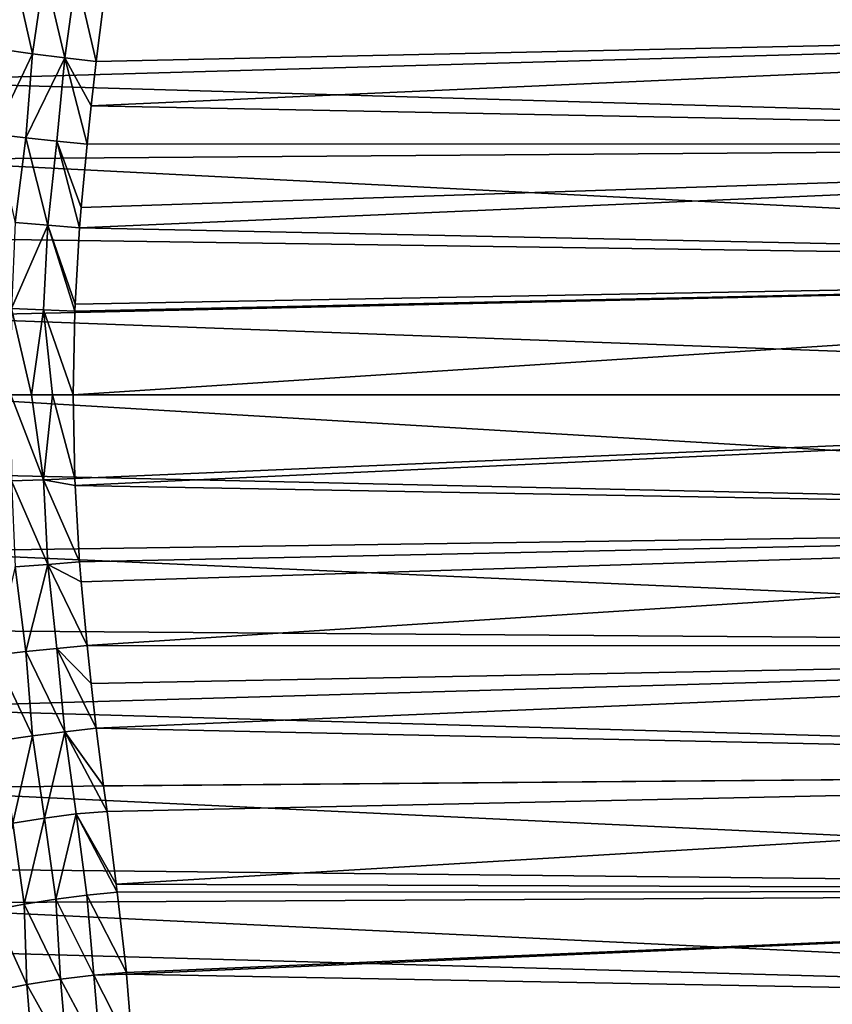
# Model space of a CAD drawing. Header units: metres. Extents: x -36 to 82, y -104 to 104.
# Tile 113 of 245: x 19 to 30, y -8 to 5. Entities that reach past the tile are written whole.
import ezdxf

# ---------------------------------------------------------------- set-up
doc = ezdxf.new("R2010")
doc.units = ezdxf.units.M
doc.layers.add('solid_FIT-SHOWER-153_SW0001', color=7, linetype='CONTINUOUS')

msp = doc.modelspace()

# ---------------------------------------------------------------- linework, layer by layer
at = {"layer": 'solid_FIT-SHOWER-153_SW0001'}
for points in [[(20.254889, 5.365136, 13.31983), (46.5, 5.145113, 13.375284), (46.5, 6.809023, 12.893264)], [(19.008427, 5.876867, 13.359472), (18.83132, 4.742748, 13.655615), (19.280025, 4.678523, 13.56491)], [(19.445585, 5.808412, 13.277658), (19.008427, 5.876867, 13.359472), (19.280025, 4.678523, 13.56491)], [(19.445585, 5.808412, 13.277658), (19.280025, 4.678523, 13.56491), (19.723288, 4.624011, 13.51629)], [(19.877302, 5.751352, 13.235167), (19.445585, 5.808412, 13.277658), (19.723288, 4.624011, 13.51629)], [(19.877302, 5.751352, 13.235167), (19.723288, 4.624011, 13.51629), (20.153828, 4.573521, 13.507925)], [(19.877302, 5.751352, 13.235167), (20.153828, 4.573521, 13.507925), (20.254889, 5.365136, 13.31983)], [(17.000011, 4.300482, -28.565514), (16.721611, 5.396986, -28.311596), (46.5, 5.145128, -28.37528)], [(20.254889, 5.365136, 13.31983), (20.153828, 4.573521, 13.507925), (46.5, 5.145113, 13.375284)], [(17.000011, 4.300482, -28.565514), (46.5, 5.145128, -28.37528), (46.5, 3.448665, -28.721525)], [(20.084715, 3.962004, 13.631789), (46.5, 3.448653, 13.721528), (46.5, 5.145113, 13.375284)], [(20.153828, 4.573521, 13.507925), (20.084715, 3.962004, 13.631789), (46.5, 5.145113, 13.375284)], [(19.280025, 4.678523, 13.56491), (18.83132, 4.742748, 13.655615), (18.754309, 3.573571, 13.869344)], [(19.280025, 4.678523, 13.56491), (18.754309, 3.573571, 13.869344), (19.185514, 3.52338, 13.782237)], [(19.723288, 4.624011, 13.51629), (19.280025, 4.678523, 13.56491), (19.185514, 3.52338, 13.782237)], [(19.723288, 4.624011, 13.51629), (19.185514, 3.52338, 13.782237), (19.611279, 3.47998, 13.734189)], [(19.723288, 4.624011, 13.51629), (19.611279, 3.47998, 13.734189), (20.029139, 3.4396, 13.723081)], [(19.723288, 4.624011, 13.51629), (20.029139, 3.4396, 13.723081), (20.084715, 3.962004, 13.631789)], [(19.723288, 4.624011, 13.51629), (20.084715, 3.962004, 13.631789), (20.153828, 4.573521, 13.507925)], [(17.208784, 3.228625, -28.756199), (17.000011, 4.300482, -28.565514), (46.5, 3.448665, -28.721525)], [(20.084715, 3.962004, 13.631789), (20.029139, 3.4396, 13.723081), (46.5, 3.448653, 13.721528)], [(19.185514, 3.52338, 13.782237), (18.754309, 3.573571, 13.869344), (19.040838, 2.361126, 13.949532)], [(19.185514, 3.52338, 13.782237), (19.040838, 2.361126, 13.949532), (19.488173, 2.32799, 13.892884)], [(19.611279, 3.47998, 13.734189), (19.185514, 3.52338, 13.782237), (19.488173, 2.32799, 13.892884)], [(17.208784, 3.228625, -28.756199), (46.5, 3.448665, -28.721525), (46.5, 1.731677, -28.930105)], [(19.611279, 3.47998, 13.734189), (19.488173, 2.32799, 13.892884), (19.924189, 2.291527, 13.877533)], [(19.611279, 3.47998, 13.734189), (19.924189, 2.291527, 13.877533), (19.946394, 2.568079, 13.846076)], [(19.611279, 3.47998, 13.734189), (19.946394, 2.568079, 13.846076), (20.029139, 3.4396, 13.723081)], [(19.924189, 2.291527, 13.877533), (46.5, 1.73167, 13.930107), (46.5, 3.448653, 13.721528)], [(19.946394, 2.568079, 13.846076), (19.924189, 2.291527, 13.877533), (46.5, 3.448653, 13.721528)], [(20.029139, 3.4396, 13.723081), (19.946394, 2.568079, 13.846076), (46.5, 3.448653, 13.721528)], [(17.357079, 2.15174, -28.892056), (17.208784, 3.228625, -28.756199), (46.5, 1.731677, -28.930105)], [(19.488173, 2.32799, 13.892884), (19.040838, 2.361126, 13.949532), (18.990238, 1.182332, 14.043719)], [(19.488173, 2.32799, 13.892884), (18.990238, 1.182332, 14.043719), (19.429853, 1.165354, 13.98689)], [(19.488173, 2.32799, 13.892884), (19.429853, 1.165354, 13.98689), (19.859137, 1.147736, 13.969343)], [(19.488173, 2.32799, 13.892884), (19.859137, 1.147736, 13.969343), (19.863062, 1.244103, 13.963975)], [(19.488173, 2.32799, 13.892884), (19.863062, 1.244103, 13.963975), (19.924189, 2.291527, 13.877533)], [(19.924189, 2.291527, 13.877533), (19.863062, 1.244103, 13.963975), (46.5, 1.73167, 13.930107)], [(17.445463, 1.074113, -28.973152), (17.357079, 2.15174, -28.892056), (46.5, 1.731677, -28.930105)], [(17.445463, 1.074113, -28.973152), (46.5, 1.731677, -28.930105), (46.5, 0, -29)], [(19.836296, 0, 14), (46.5, 0, 14), (46.5, 1.73167, 13.930107)], [(19.859137, 1.147736, 13.969343), (19.836296, 0, 14), (46.5, 1.73167, 13.930107)], [(19.863062, 1.244103, 13.963975), (19.859137, 1.147736, 13.969343), (46.5, 1.73167, 13.930107)], [(18.990238, 1.182332, 14.043719), (18.982332, 0.000006, 14.073465), (19.266212, 0.000005, 14.032606)], [(19.429853, 1.165354, 13.98689), (18.990238, 1.182332, 14.043719), (19.266212, 0.000005, 14.032606)], [(19.429853, 1.165354, 13.98689), (19.266212, 0.000005, 14.032606), (19.551382, 0.000004, 14.008124)], [(19.429853, 1.165354, 13.98689), (19.836296, 0, 14), (19.859137, 1.147736, 13.969343)], [(19.429853, 1.165354, 13.98689), (19.551382, 0.000004, 14.008124), (19.836296, 0, 14)], [(17.474503, 0, -29), (17.445463, 1.074113, -28.973152), (46.5, 0, -29)], [(17.445452, -1.074301, -28.973143), (17.474503, 0, -29), (46.5, -1.73167, -28.930107)], [(17.474503, 0, -29), (46.5, 0, -29), (46.5, -1.73167, -28.930107)], [(19.4298, -1.165366, 13.986894), (19.266212, 0.000005, 14.032606), (18.982332, 0.000006, 14.073465)], [(19.4298, -1.165366, 13.986894), (18.982332, 0.000006, 14.073465), (18.990128, -1.182347, 14.043738)], [(19.4298, -1.165366, 13.986894), (19.551382, 0.000004, 14.008124), (19.266212, 0.000005, 14.032606)], [(19.859135, -1.147751, 13.969342), (19.551382, 0.000004, 14.008124), (19.4298, -1.165366, 13.986894)], [(19.859135, -1.147751, 13.969342), (19.836296, 0, 14), (19.551382, 0.000004, 14.008124)], [(19.859135, -1.147751, 13.969342), (46.5, 0, 14), (19.836296, 0, 14)], [(19.859135, -1.147751, 13.969342), (19.863058, -1.244048, 13.963978), (46.5, 0, 14)], [(19.863058, -1.244048, 13.963978), (46.5, -1.731676, 13.930106), (46.5, 0, 14)], [(17.357052, -2.151992, -28.892029), (17.445452, -1.074301, -28.973143), (46.5, -1.73167, -28.930107)], [(19.4298, -1.165366, 13.986894), (18.990128, -1.182347, 14.043738), (19.488207, -2.327997, 13.89288)], [(18.990128, -1.182347, 14.043738), (19.040909, -2.361129, 13.949518), (19.488207, -2.327997, 13.89288)], [(19.859135, -1.147751, 13.969342), (19.4298, -1.165366, 13.986894), (19.863058, -1.244048, 13.963978)], [(19.4298, -1.165366, 13.986894), (19.488207, -2.327997, 13.89288), (19.924189, -2.291533, 13.877532)], [(19.4298, -1.165366, 13.986894), (19.924189, -2.291533, 13.877532), (19.863058, -1.244048, 13.963978)], [(19.863058, -1.244048, 13.963978), (19.924189, -2.291533, 13.877532), (46.5, -1.731676, 13.930106)], [(17.357052, -2.151992, -28.892029), (46.5, -1.73167, -28.930107), (46.5, -3.448653, -28.721527)], [(19.924189, -2.291533, 13.877532), (19.946388, -2.568007, 13.846085), (46.5, -1.731676, 13.930106)], [(19.946388, -2.568007, 13.846085), (20.029139, -3.439606, 13.72308), (46.5, -1.731676, 13.930106)], [(20.029139, -3.439606, 13.72308), (46.5, -3.448665, 13.721526), (46.5, -1.731676, 13.930106)], [(17.208754, -3.228814, -28.75617), (17.357052, -2.151992, -28.892029), (46.5, -3.448653, -28.721527)], [(19.924189, -2.291533, 13.877532), (19.488207, -2.327997, 13.89288), (19.946388, -2.568007, 13.846085)], [(19.040909, -2.361129, 13.949518), (18.754251, -3.573586, 13.869357), (19.185476, -3.523391, 13.782242)], [(19.488207, -2.327997, 13.89288), (19.040909, -2.361129, 13.949518), (19.185476, -3.523391, 13.782242)], [(19.488207, -2.327997, 13.89288), (19.185476, -3.523391, 13.782242), (19.611261, -3.47999, 13.734189)], [(19.488207, -2.327997, 13.89288), (19.611261, -3.47999, 13.734189), (20.029139, -3.439606, 13.72308)], [(19.488207, -2.327997, 13.89288), (20.029139, -3.439606, 13.72308), (19.946388, -2.568007, 13.846085)], [(17.000011, -4.300482, -28.565514), (17.208754, -3.228814, -28.75617), (46.5, -3.448653, -28.721527)], [(17.000011, -4.300482, -28.565514), (46.5, -3.448653, -28.721527), (46.5, -5.145113, -28.375284)], [(19.611261, -3.47999, 13.734189), (19.185476, -3.523391, 13.782242), (19.723352, -4.62401, 13.516284)], [(20.029139, -3.439606, 13.72308), (19.611261, -3.47999, 13.734189), (20.084709, -3.961952, 13.631799)], [(19.611261, -3.47999, 13.734189), (19.723352, -4.62401, 13.516284), (20.15383, -4.573527, 13.507923)], [(19.611261, -3.47999, 13.734189), (20.15383, -4.573527, 13.507923), (20.084709, -3.961952, 13.631799)], [(20.029139, -3.439606, 13.72308), (20.084709, -3.961952, 13.631799), (46.5, -3.448665, 13.721526)], [(20.084709, -3.961952, 13.631799), (20.15383, -4.573527, 13.507923), (46.5, -3.448665, 13.721526)], [(20.15383, -4.573527, 13.507923), (46.5, -5.145128, 13.37528), (46.5, -3.448665, 13.721526)], [(19.185476, -3.523391, 13.782242), (18.754251, -3.573586, 13.869357), (19.280157, -4.678512, 13.564888)], [(18.754251, -3.573586, 13.869357), (18.83152, -4.742724, 13.655563), (19.280157, -4.678512, 13.564888)], [(19.185476, -3.523391, 13.782242), (19.280157, -4.678512, 13.564888), (19.723352, -4.62401, 13.516284)], [(16.721752, -5.396644, -28.311686), (17.000011, -4.300482, -28.565514), (46.5, -5.145113, -28.375284)], [(20.15383, -4.573527, 13.507923), (19.723352, -4.62401, 13.516284), (20.254883, -5.365105, 13.319838)], [(20.15383, -4.573527, 13.507923), (20.254883, -5.365105, 13.319838), (46.5, -5.145128, 13.37528)], [(19.280157, -4.678512, 13.564888), (18.83152, -4.742724, 13.655563), (19.008547, -5.876852, 13.359444)], [(19.280157, -4.678512, 13.564888), (19.008547, -5.876852, 13.359444), (19.445665, -5.808406, 13.277645)], [(19.723352, -4.62401, 13.516284), (19.280157, -4.678512, 13.564888), (19.445665, -5.808406, 13.277645)], [(19.723352, -4.62401, 13.516284), (19.445665, -5.808406, 13.277645), (19.877342, -5.751352, 13.235163)], [(19.723352, -4.62401, 13.516284), (19.877342, -5.751352, 13.235163), (20.301252, -5.715596, 13.226359)], [(19.723352, -4.62401, 13.516284), (20.301252, -5.715596, 13.226359), (20.254883, -5.365105, 13.319838)], [(16.721752, -5.396644, -28.311686), (46.5, -5.145113, -28.375284), (46.5, -6.809023, -27.893263)], [(20.254883, -5.365105, 13.319838), (20.301252, -5.715596, 13.226359), (46.5, -5.145128, 13.37528)], [(20.301252, -5.715596, 13.226359), (20.426634, -6.715424, 12.924326), (46.5, -5.145128, 13.37528)], [(20.426634, -6.715424, 12.924326), (46.5, -6.809039, 12.893258), (46.5, -5.145128, 13.37528)], [(16.372557, -6.491989, -27.996441), (16.721752, -5.396644, -28.311686), (46.5, -6.809023, -27.893263)], [(19.877342, -5.751352, 13.235163), (19.445665, -5.808406, 13.277645), (19.598118, -6.919757, 12.932449)], [(19.877342, -5.751352, 13.235163), (19.598118, -6.919757, 12.932449), (20.024691, -6.863982, 12.893421)], [(20.301252, -5.715596, 13.226359), (19.877342, -5.751352, 13.235163), (20.426634, -6.715424, 12.924326)], [(19.877342, -5.751352, 13.235163), (20.024691, -6.863982, 12.893421), (20.439817, -6.824394, 12.888174)], [(19.877342, -5.751352, 13.235163), (20.439817, -6.824394, 12.888174), (20.426634, -6.715424, 12.924326)], [(19.008547, -5.876852, 13.359444), (18.733971, -7.070888, 13.125524), (19.166105, -6.988677, 13.00914)], [(19.445665, -5.808406, 13.277645), (19.008547, -5.876852, 13.359444), (19.166105, -6.988677, 13.00914)], [(19.445665, -5.808406, 13.277645), (19.166105, -6.988677, 13.00914), (19.598118, -6.919757, 12.932449)], [(16.194208, -6.979848, -27.83548), (16.372557, -6.491989, -27.996441), (46.5, -6.809023, -27.893263)], [(20.426634, -6.715424, 12.924326), (20.439817, -6.824394, 12.888174), (46.5, -6.809039, 12.893258)], [(16.194208, -6.979848, -27.83548), (46.5, -6.809023, -27.893263), (46.5, -8.427298, -27.279453)], [(20.024691, -6.863982, 12.893421), (19.598118, -6.919757, 12.932449), (20.121389, -7.963202, 12.492488)], [(20.024691, -6.863982, 12.893421), (20.567236, -7.925215, 12.486019), (20.439817, -6.824394, 12.888174)], [(20.024691, -6.863982, 12.893421), (20.121389, -7.963202, 12.492488), (20.567236, -7.925215, 12.486019)], [(20.439817, -6.824394, 12.888174), (20.567236, -7.925215, 12.486019), (46.5, -6.809039, 12.893258)], [(20.567236, -7.925215, 12.486019), (20.569891, -7.950819, 12.475847), (46.5, -6.809039, 12.893258)], [(20.569891, -7.950819, 12.475847), (46.5, -8.427314, 12.279446), (46.5, -6.809039, 12.893258)], [(15.952712, -7.582722, -27.618458), (16.194208, -6.979848, -27.83548), (46.5, -8.427298, -27.279453)], [(19.166105, -6.988677, 13.00914), (18.733971, -7.070888, 13.125524), (19.202461, -8.091798, 12.625373)], [(19.598118, -6.919757, 12.932449), (19.166105, -6.988677, 13.00914), (19.664637, -8.01887, 12.537729)], [(19.166105, -6.988677, 13.00914), (19.202461, -8.091798, 12.625373), (19.664637, -8.01887, 12.537729)], [(19.598118, -6.919757, 12.932449), (19.664637, -8.01887, 12.537729), (20.121389, -7.963202, 12.492488)], [(18.733971, -7.070888, 13.125524), (18.741457, -8.18233, 12.757666), (19.202461, -8.091798, 12.625373)], [(15.455621, -8.666733, -27.175816), (15.952712, -7.582722, -27.618458), (46.5, -8.427298, -27.279453)], [(20.121389, -7.963202, 12.492488), (19.664637, -8.01887, 12.537729), (20.211378, -9.03964, 12.029387)], [(20.567236, -7.925215, 12.486019), (20.121389, -7.963202, 12.492488), (20.569891, -7.950819, 12.475847)], [(20.121389, -7.963202, 12.492488), (20.656105, -9.014861, 12.018767), (20.569891, -7.950819, 12.475847)], [(20.121389, -7.963202, 12.492488), (20.211378, -9.03964, 12.029387), (20.656105, -9.014861, 12.018767)], [(20.569891, -7.950819, 12.475847), (20.656105, -9.014861, 12.018767), (46.5, -8.427314, 12.279446)], [(19.202461, -8.091798, 12.625373), (18.741457, -8.18233, 12.757666), (19.290356, -9.149486, 12.16708)], [(19.664637, -8.01887, 12.537729), (19.202461, -8.091798, 12.625373), (19.753584, -9.084847, 12.077489)], [(19.202461, -8.091798, 12.625373), (19.290356, -9.149486, 12.16708), (19.753584, -9.084847, 12.077489)], [(19.664637, -8.01887, 12.537729), (19.753584, -9.084847, 12.077489), (20.211378, -9.03964, 12.029387)], [(18.741457, -8.18233, 12.757666), (18.828312, -9.234209, 12.300301), (19.290356, -9.149486, 12.16708)]]:
    msp.add_3dface(points, dxfattribs=at)

doc.saveas('drawing.dxf')
